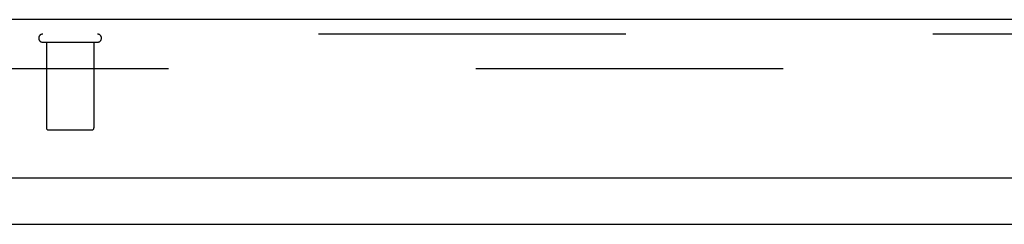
# Model space of a CAD drawing. Header units: inches. Extents: x 0 to 291, y 0 to 188.
# Tile 13 of 113: x 121.5 to 126.63, y 31.02 to 32.09. Entities that reach past the tile are written whole.
import ezdxf

# ---------------------------------------------------------------- set-up
doc = ezdxf.new("R2010")
doc.units = ezdxf.units.IN
doc.header["$LTSCALE"] = 16.018896
doc.header["$MEASUREMENT"] = 0
doc.linetypes.add('HIDDEN', pattern=[0.2, 0.1, -0.1])
doc.layers.get('0').update_dxf_attribs({"linetype": 'CONTINUOUS'})
doc.layers.add('DEFAULT_2', color=8, linetype='HIDDEN')
doc.layers.add('EXR_ENCLOSURE_DOOR_ASSEMBLY', color=7, linetype='CONTINUOUS')

msp = doc.modelspace()

# ---------------------------------------------------------------- linework, layer by layer
at = {"color": 3, "linetype": 'Continuous'}
msp.add_line((120.7564, 31.0232), (133.9064, 31.0232), dxfattribs=at)
at = {"layer": 'DEFAULT_2', "color": 8, "linetype": 'HIDDEN'}
msp.add_line((120.6727, 31.8358), (133.9901, 31.8358), dxfattribs=at)
at = {"layer": 'EXR_ENCLOSURE_DOOR_ASSEMBLY', "color": 3, "linetype": 'Continuous'}
for p, q in [((134.2689, 32.0912), (119.8029, 32.0912)), ((119.7009, 31.2662), (134.3709, 31.2662))]:
    msp.add_line(p, q, dxfattribs=at)
at = {"layer": 'EXR_ENCLOSURE_DOOR_ASSEMBLY', "color": 8, "linetype": 'HIDDEN'}
for p, q in [((134.2689, 32.0162), (119.8029, 32.0162)), ((121.6189, 31.9732), (121.9029, 31.9732)), ((121.6369, 31.9732), (121.6369, 31.5262)), ((121.8849, 31.9732), (121.8849, 31.5262)), ((121.6469, 31.5162), (121.8749, 31.5162))]:
    msp.add_line(p, q, dxfattribs=at)
for centre, radius, start, end in [((121.6189, 31.9947), 0.0215, 90, 270), ((121.9029, 31.9947), 0.0215, 270, 90), ((121.6469, 31.5262), 0.01, 180, 270), ((121.8749, 31.5262), 0.01, 270, 360)]:
    msp.add_arc(centre, radius, start, end, dxfattribs=at)

doc.saveas('drawing.dxf')
